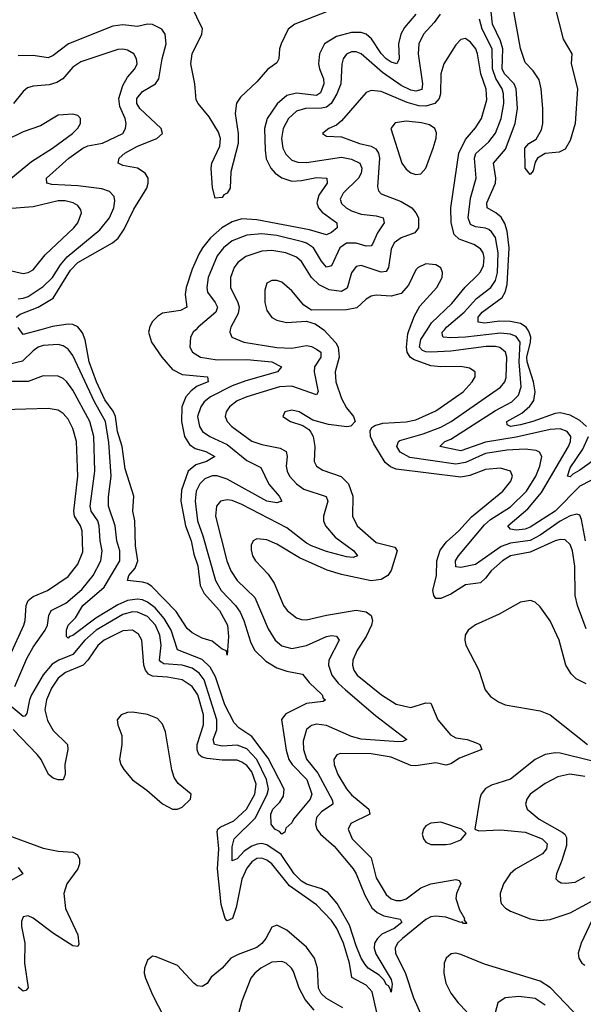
# Model space of a CAD drawing. Header units: inches. Extents: x 1843162 to 1959474, y 907081 to 1016326.
# Tile 60 of 256: x 1867476 to 1869743, y 937285 to 941248. Entities that reach past the tile are written whole.
import ezdxf

# ---------------------------------------------------------------- set-up
doc = ezdxf.new("R2010")
doc.units = ezdxf.units.IN
doc.header["$MEASUREMENT"] = 0
doc.layers.add('B8963', color=7, linetype='Continuous')
doc.layers.add('B8964', color=7, linetype='Continuous')

msp = doc.modelspace()

# ---------------------------------------------------------------- linework, layer by layer
at = {"layer": 'B8963', "color": 5}
for points, elevation in [([(1868183.9, 940000), (1868174, 939990), (1868162.6, 939970), (1868159.7, 939930), (1868171.1, 939910), (1868203.1, 939890), (1868270, 939878.2), (1868390, 939879.8), (1868489.6, 939870.4), (1868529.2, 939850), (1868512.3, 939830), (1868385.4, 939794.6), (1868330, 939773.5), (1868242.7, 939730), (1868218.5, 939710), (1868204, 939690), (1868191.4, 939650), (1868198.5, 939610), (1868211.3, 939590), (1868240.6, 939570), (1868310, 939537.9), (1868390, 939474), (1868445.8, 939445.8), (1868478.3, 939378.3), (1868519.7, 939330), (1868530.2, 939309.8), (1868510, 939303.7), (1868470, 939309.6), (1868310, 939398.2), (1868270, 939411.2), (1868250, 939411.3), (1868220.4, 939399.6), (1868200.3, 939379.7), (1868185.9, 939350), (1868181.9, 939310), (1868190.7, 939230), (1868212.8, 939170), (1868263.9, 938990), (1868286.1, 938950), (1868343.6, 938890), (1868362.9, 938862.9), (1868377.7, 938830), (1868403.9, 938743.9), (1868420.6, 938710), (1868466.1, 938666.1), (1868510, 938639.1), (1868550, 938625.9), (1868613.6, 938613.6), (1868640.4, 938580.4), (1868692.2, 938530), (1868696.9, 938516.9), (1868705.5, 938510), (1868696.2, 938503.8), (1868630, 938495.8), (1868545.8, 938454.2), (1868529, 938431), (1868547.8, 938307.8), (1868558.3, 938270), (1868572.1, 938250), (1868630.4, 938190), (1868650.8, 938130), (1868644, 938110), (1868577.2, 938030), (1868570, 938015.6), (1868546.4, 937993.6), (1868542, 937978), (1868530.4, 937969.6), (1868520.5, 937980.5), (1868502, 937990), (1868486.8, 938010), (1868486.6, 938050), (1868493.7, 938070), (1868522, 938098), (1868537.7, 938122.3), (1868539.6, 938150), (1868475.6, 938275.6), (1868410, 938362.3), (1868357.5, 938397.5), (1868337.9, 938417.9), (1868300.5, 938490), (1868262.8, 938602.8), (1868241.9, 938641.9), (1868210, 938672.3), (1868110.8, 938710.8), (1868085.1, 938790), (1868057.1, 938837.1), (1868020.4, 938880.4), (1867990, 938903.9), (1867970, 938912.9), (1867950, 938915.9), (1867909.9, 938909.9), (1867870, 938892.5), (1867781.3, 938838.7), (1867690, 938768.4), (1867675.4, 938764.6), (1867670, 938758.5), (1867664.4, 938764.4), (1867663.6, 938790), (1867670.6, 938810), (1867699.7, 938840.3), (1867729.6, 938890.4), (1867815.9, 938964.1), (1867877.9, 939070), (1867878.5, 939110), (1867866.2, 939150), (1867859.6, 939210), (1867832.9, 939290), (1867833, 939327), (1867843.5, 939410), (1867834, 939546), (1867820.5, 939630), (1867776.3, 939710), (1867690, 939895.7), (1867670, 939921.4), (1867650, 939935.4), (1867630, 939940.2), (1867570, 939936.2), (1867550, 939929.4), (1867530, 939914.4), (1867486.5, 939873.5), (1867430, 939859.9)], 640), ([(1868322.7, 940000), (1868320.9, 939990), (1868329.2, 939970), (1868377.6, 939950), (1868510, 939928.3), (1868570, 939925.5), (1868630, 939937), (1868650, 939933), (1868670, 939922), (1868686.6, 939910), (1868686.9, 939906.9), (1868687.1, 939890), (1868662.4, 939850), (1868659.9, 939830), (1868676.9, 939750), (1868670, 939737.4), (1868570, 939773), (1868521.5, 939770), (1868389, 939730), (1868350, 939713.5), (1868320.1, 939690), (1868306.1, 939670), (1868302.6, 939650), (1868310.1, 939630), (1868328.7, 939610), (1868410, 939551.5), (1868450, 939537.5), (1868523.4, 939523.4), (1868547.5, 939510), (1868552.3, 939490), (1868547.2, 939450), (1868551.2, 939430), (1868561.8, 939410), (1868590, 939379), (1868618.4, 939358.4), (1868708.4, 939328.4), (1868715.7, 939310), (1868697.5, 939250), (1868698.2, 939230), (1868706.4, 939210), (1868744.7, 939164.7), (1868820.6, 939110), (1868834.7, 939090), (1868817.2, 939082.8), (1868790, 939086.2), (1868710, 939107.1), (1868650, 939129.6), (1868630, 939140.5), (1868550, 939203.1), (1868370, 939295.8), (1868330, 939311.8), (1868310, 939315.6), (1868284, 939310), (1868268.1, 939290), (1868263.1, 939250), (1868308.9, 939070), (1868324.8, 939030), (1868350.7, 938990.7), (1868422.3, 938922.3), (1868475.4, 938795.4), (1868503.2, 938750), (1868530, 938727.3), (1868570, 938717.1), (1868630, 938729.2), (1868710, 938765.6), (1868730, 938768.9), (1868750, 938765.8), (1868760.5, 938750), (1868719.9, 938670), (1868717.7, 938650), (1868732, 938610), (1868757.6, 938577.6), (1868787.1, 938550), (1868907.7, 938447.7), (1869032.7, 938350), (1869017.8, 938342.2), (1868999.7, 938340.4), (1868850, 938352.4), (1868810, 938362), (1868710, 938406.9), (1868670, 938411.7), (1868650, 938407), (1868630, 938390.7), (1868616.8, 938343.2), (1868617.4, 938310), (1868630, 938271.9), (1868675.1, 938215.1), (1868734.8, 938105.2), (1868736, 938090), (1868690, 938059.9), (1868670, 938036.5), (1868665.4, 938010), (1868671.7, 937990), (1868686.5, 937970), (1868740.6, 937920.6), (1868817.5, 937830), (1868829.6, 937810), (1868863.9, 937723.9), (1868892.6, 937672.6), (1868913.9, 937653.9), (1868940.7, 937640.7), (1869006.7, 937626.7), (1869013.5, 937613.5), (1868982.6, 937590), (1868933.2, 937566.8), (1868914.8, 937550), (1868903.6, 937530), (1868901.5, 937510), (1868907.9, 937487.9), (1868970, 937384.4), (1868974.3, 937365.7), (1868970, 937333.2), (1868966.7, 937346.7), (1868959.1, 937359.1), (1868950, 937363.9), (1868942.1, 937382.1), (1868921.3, 937401.3), (1868877.8, 937430), (1868865.3, 937445.3), (1868850, 937469.9), (1868830, 937519.8), (1868803.1, 937603.1), (1868752.7, 937690), (1868714.9, 937734.9), (1868689.7, 937749.7), (1868630, 937768.2), (1868610, 937780.1), (1868580.3, 937810), (1868527.6, 937887.6), (1868470, 937927.1), (1868450, 937931.3), (1868430.5, 937929.5), (1868410, 937921.2), (1868379.3, 937900.7), (1868350, 937869.9), (1868330, 937862.4), (1868330, 937918.8), (1868338.3, 937950), (1868424.9, 938035.1), (1868471.5, 938130), (1868476.5, 938150), (1868469.3, 938190), (1868430.4, 938270), (1868390, 938312.6), (1868350, 938328.3), (1868290, 938323), (1868259.9, 938330), (1868254.5, 938350), (1868269.1, 938390), (1868268.7, 938430), (1868218.2, 938590), (1868197.6, 938617.6), (1868170, 938637), (1868130, 938649.7), (1868054.9, 938654.9), (1868043, 938663), (1868038.8, 938670), (1868044.9, 938730), (1868039.1, 938770), (1868021.7, 938810), (1867990, 938845.4), (1867950, 938862.4), (1867930, 938863.7), (1867890, 938853.8), (1867782.8, 938790), (1867737.1, 938750), (1867690, 938692.1), (1867633.1, 938670), (1867606.9, 938653.1), (1867569.6, 938610.4), (1867523.7, 938530), (1867515, 938510), (1867504.3, 938455.7), (1867495.8, 938444.2), (1867490, 938442.5), (1867433, 938490)], 660), ([(1867560.8, 940000), (1867490, 939980.5), (1867476.4, 940000)], 620), ([(1867996.3, 940000), (1867994.4, 939990), (1868005.7, 939950), (1868047.4, 939890), (1868090, 939839.6), (1868130, 939820.1), (1868231.7, 939810), (1868233.4, 939790), (1868190, 939772.5), (1868165.7, 939754.3), (1868143.8, 939730), (1868128.4, 939690), (1868126.4, 939630), (1868138.8, 939570), (1868158.4, 939538.4), (1868181.9, 939521.9), (1868224.2, 939510), (1868260.2, 939490), (1868226.9, 939470), (1868184.5, 939455.5), (1868153.6, 939430), (1868126.4, 939353.6), (1868124, 939310), (1868143.1, 939210), (1868166.1, 939150), (1868176.7, 939096.7), (1868192.1, 939050), (1868201.2, 938970), (1868218.3, 938938.3), (1868279.7, 938870), (1868311.6, 938810), (1868315.4, 938764.6), (1868310.6, 938689.4), (1868307.2, 938707.2), (1868290, 938713.6), (1868250, 938746.6), (1868210, 938758.3), (1868170, 938779.8), (1868150, 938797.6), (1868105.1, 938865.1), (1868006.9, 938966.9), (1867990, 938978.1), (1867970, 938984.2), (1867909.7, 938990), (1867915.1, 939010), (1867939.7, 939040.3), (1867950.9, 939070), (1867941.6, 939130), (1867938.4, 939230), (1867930.6, 939270), (1867934.6, 939330), (1867899.7, 939439.7), (1867888.3, 939530), (1867868.7, 939590), (1867860.9, 939650), (1867852.2, 939672.2), (1867818.3, 939718.3), (1867785, 939790), (1867755.5, 939870), (1867738.5, 939958.5), (1867727.7, 939987.7), (1867718.3, 940000)], 620), ([(1868699.9, 939999.9), (1868747.6, 939947.6), (1868756.4, 939930), (1868760.9, 939890), (1868744.5, 939830), (1868747.8, 939790), (1868770, 939723.6), (1868790, 939685.8), (1868818.4, 939650), (1868824.9, 939630), (1868808.6, 939611.4), (1868791.6, 939608.4), (1868718, 939618), (1868655.7, 939635.7), (1868599.5, 939670), (1868570, 939676.4), (1868542, 939670), (1868534, 939650), (1868564.9, 939630), (1868614.4, 939614.4), (1868638.7, 939598.7), (1868647.3, 939587.3), (1868656.5, 939570), (1868662.8, 939530), (1868659.8, 939470), (1868670.2, 939450), (1868694.7, 939434.7), (1868769.3, 939409.3), (1868799, 939379), (1868815.4, 939330), (1868815.1, 939250), (1868834, 939210), (1868910, 939143.4), (1868984.4, 939124.4), (1868995, 939110), (1868970, 939030.9), (1868956.6, 939010), (1868930, 938994.3), (1868890, 938988.6), (1868770, 939014.5), (1868712.4, 939032.4), (1868601.8, 939081.8), (1868510, 939136.3), (1868470, 939153.9), (1868430, 939157.8), (1868414.4, 939150), (1868407.1, 939132.9), (1868406.7, 939113.3), (1868412.3, 939090), (1868424.5, 939070), (1868475.4, 939015.4), (1868500, 938980), (1868537, 938890), (1868551.9, 938870), (1868590, 938839.8), (1868610, 938832.8), (1868630, 938832), (1868710, 938851.1), (1868830, 938870.6), (1868870, 938864.1), (1868890, 938850.2), (1868895, 938830), (1868891.6, 938810), (1868870, 938765.7), (1868833.7, 938710), (1868816.1, 938670), (1868814.6, 938650), (1868820.1, 938630), (1868833.9, 938610), (1868930.8, 938530), (1868990, 938492.6), (1869050, 938478.6), (1869110, 938497.8), (1869130, 938496.9), (1869158.2, 938430), (1869209.2, 938369.2), (1869230, 938357.5), (1869275.8, 938350), (1869310, 938338.3), (1869327.1, 938330), (1869334.9, 938310), (1869245.3, 938274.7), (1869210, 938251.9), (1869190, 938247.6), (1869150, 938256.4), (1869070, 938244), (1869050, 938245.2), (1868970, 938279.3), (1868890, 938293.3), (1868766.4, 938293.6), (1868751.7, 938288.3), (1868739.7, 938270), (1868741.5, 938250), (1868755.9, 938210), (1868790, 938152.3), (1868810, 938128.1), (1868880.1, 938070), (1868884.5, 938050), (1868807.8, 938012.2), (1868797.1, 937990), (1868813, 937950), (1868890, 937874.7), (1868910, 937793.2), (1868950, 937726), (1868970, 937709.2), (1868990, 937702.3), (1869010, 937701.8), (1869030, 937708.6), (1869090, 937753.1), (1869130, 937769.8), (1869230, 937787.3), (1869243.5, 937783.5), (1869251.2, 937771.2), (1869233.3, 937730), (1869231.1, 937710), (1869245.2, 937665.2), (1869265.3, 937630), (1869263.4, 937623.4), (1869274.2, 937610), (1869261.6, 937610), (1869256.3, 937616.3), (1869250, 937614.1), (1869190, 937635.8), (1869150, 937639.7), (1869130, 937636.2), (1869110, 937625.3), (1869016.3, 937550), (1868995.5, 937530), (1868987, 937510), (1868988.1, 937490), (1869028.3, 937408.3), (1869059.8, 937310), (1869100.9, 937220.9)], 680), ([(1869755.5, 938795.5), (1869720.2, 938890), (1869710, 938930), (1869708.6, 939048.6), (1869699.7, 939110), (1869690, 939135.9), (1869670, 939153.6), (1869650, 939155.1), (1869630, 939149.9), (1869530, 939104.9), (1869450, 939089.9), (1869417.6, 939070), (1869372.6, 939030), (1869350, 938999.6), (1869330, 938981.6), (1869270, 938972.8), (1869210, 938935.4), (1869170, 938918.5), (1869150, 938918), (1869141.7, 938930), (1869138.2, 938950), (1869153.2, 939010), (1869154, 939070), (1869167.4, 939112.6), (1869193.5, 939146.5), (1869242.7, 939190), (1869293.8, 939246.2), (1869419.2, 939350), (1869451.9, 939390), (1869458.6, 939410), (1869450.9, 939430.9), (1869410, 939442.1), (1869350, 939437.3), (1869286.3, 939413.7), (1869250, 939406), (1868990, 939438), (1868967.3, 939447.3), (1868945.6, 939465.6), (1868900.5, 939540.5), (1868887.6, 939570), (1868886.1, 939593.9), (1868893.1, 939606.9), (1868905, 939615), (1868936.9, 939623.1), (1869030, 939629.7), (1869070, 939636.9), (1869150, 939674), (1869260.5, 939750), (1869296.8, 939790), (1869307.9, 939810), (1869308.3, 939830), (1869285.1, 939845.1), (1869251.2, 939851.2), (1869170.1, 939849.9), (1869130, 939854.2), (1869059.9, 939879.9), (1869046.1, 939890), (1869034.3, 939910), (1869031.8, 939930), (1869037, 939983), (1869043.3, 940000)], 680), ([(1869752.4, 939150), (1869736.5, 939236.5), (1869730, 939252.9), (1869717.8, 939257.8), (1869690, 939251.2), (1869650, 939229), (1869570, 939172.9), (1869530, 939152.1), (1869450, 939140.8), (1869413.2, 939126.8), (1869310, 939055.1), (1869250, 939042.1), (1869230, 939044.8), (1869228.9, 939070), (1869241.4, 939090), (1869345.8, 939214.2), (1869370, 939235.7), (1869450, 939286.3), (1869514.9, 939350), (1869552.7, 939410), (1869568.7, 939450), (1869576.2, 939490), (1869567.1, 939507.1), (1869553.2, 939513.1), (1869510, 939518.5), (1869435.7, 939515.7), (1869350, 939501), (1869270, 939465.6), (1869230, 939459.2), (1869045.6, 939485.6), (1869006.9, 939506.9), (1868993.3, 939530), (1868999.5, 939550), (1869005.7, 939554.3), (1869099.5, 939580.5), (1869170, 939608), (1869211, 939630), (1869410.8, 939769.2), (1869427.4, 939790), (1869432.8, 939807.2), (1869435.7, 939890), (1869429.9, 939910), (1869407.8, 939927.8), (1869390, 939932.5), (1869352.4, 939932.4), (1869210, 939913), (1869130, 939909), (1869110, 939910.2), (1869096.3, 939916.3), (1869084.1, 939930), (1869090, 939960.7), (1869114.8, 940000)], 660), ([(1869773.4, 939393.4), (1869730, 939369.5), (1869630.1, 939270), (1869530, 939205.4), (1869510, 939197.4), (1869473.4, 939193.4), (1869450, 939196.4), (1869440.2, 939210), (1869520.7, 939279.3), (1869575.2, 939344.8), (1869683.8, 939530), (1869691.9, 939550), (1869692.8, 939570), (1869678.6, 939590), (1869650, 939600.5), (1869610, 939598.8), (1869472.6, 939567.4), (1869350, 939547.4), (1869250, 939512), (1869166.6, 939530), (1869185.7, 939550), (1869210, 939559.7), (1869390, 939675.2), (1869455.6, 939710), (1869483, 939737), (1869493.7, 939770), (1869484.8, 939870), (1869489.4, 939949.4), (1869472.8, 939972.8), (1869450, 939981.7), (1869410, 939986.5), (1869270, 939969.5), (1869210, 939966.6), (1869179.1, 939970), (1869176.3, 939976.3), (1869176, 939990), (1869184.3, 940000)], 640), ([(1869756.8, 939610), (1869730, 939633.8), (1869690, 939655.6), (1869650, 939665.8), (1869630, 939663.1), (1869540.2, 939630), (1869490, 939617.1), (1869449.9, 939609.9), (1869436.6, 939616.6), (1869435.8, 939630), (1869495.7, 939664.3), (1869528.2, 939691.8), (1869544.5, 939715.5), (1869550.2, 939750), (1869542.3, 939790), (1869516.9, 939870), (1869516.3, 939890), (1869531.2, 939950), (1869531.6, 939970), (1869526.1, 939990), (1869519.7, 940000)], 620), ([(1867455.9, 938564.1), (1867503.8, 938676.2), (1867530, 938722.7), (1867577.9, 938790), (1867586.9, 938810), (1867592.4, 938850), (1867602, 938870), (1867661.3, 938898.7), (1867725.3, 938954.7), (1867771.2, 939010), (1867802.2, 939070), (1867807.9, 939110), (1867799.6, 939150), (1867795.4, 939210), (1867789.9, 939230), (1867763.5, 939270), (1867759.6, 939290), (1867778.3, 939430), (1867773.4, 939570), (1867758.1, 939630), (1867690, 939756.8), (1867664.9, 939790), (1867650, 939803.4), (1867630, 939812.7), (1867570, 939814.4), (1867510, 939791.2), (1867430, 939791.5)], 660), ([(1867437.7, 938690), (1867492, 938810), (1867497.5, 938830), (1867501.5, 938890), (1867509.9, 938910.1), (1867530, 938925.9), (1867587.1, 938950), (1867670, 939006), (1867710, 939056.1), (1867730, 939106), (1867726.4, 939190), (1867720.7, 939210), (1867696, 939250), (1867693, 939270), (1867709.1, 939410), (1867704.8, 939550), (1867690, 939602.3), (1867670, 939639.8), (1867650, 939662.5), (1867630, 939675.7), (1867590, 939682.9), (1867410, 939677.7)], 680), ([(1869810, 939492.6), (1869730, 939434.3), (1869701.1, 939418.9), (1869690, 939407.2), (1869679.6, 939410), (1869690, 939444.5), (1869741.5, 939518.5), (1869764.3, 939570)], 620), ([(1869754.8, 938574.8), (1869715, 938595), (1869694.4, 938614.4), (1869673.1, 938650), (1869646.1, 938750), (1869610, 938827.8), (1869570, 938885), (1869550, 938902.8), (1869530.6, 938910.6), (1869490, 938903.7), (1869405.2, 938854.8), (1869310, 938812.5), (1869280.2, 938790), (1869267.7, 938770), (1869266, 938750), (1869271.3, 938730), (1869323, 938630), (1869347.9, 938550), (1869370, 938523.2), (1869401.5, 938501.5), (1869429.6, 938489.6), (1869570, 938465.3), (1869610, 938449.7), (1869759.6, 938330)], 720), ([(1868922.4, 937210), (1868894.1, 937334.1), (1868870, 937361.9), (1868812.6, 937392.6), (1868803, 937450), (1868777.9, 937530), (1868751.6, 937590), (1868730, 937622.3), (1868670, 937685.2), (1868561.7, 937761.7), (1868490, 937850.3), (1868470, 937865.2), (1868450, 937872.6), (1868430, 937871.2), (1868410, 937858.7), (1868390, 937831.9), (1868370, 937787.9), (1868346.4, 937673.6), (1868332.2, 937630), (1868310, 937620.2), (1868301.9, 937630), (1868286.5, 937686.5), (1868270.9, 937830), (1868276.4, 937910), (1868270, 937979.5), (1868273.2, 937990), (1868282.2, 937997.8), (1868336.9, 938023.1), (1868388.4, 938070), (1868421.4, 938130), (1868427.3, 938170), (1868410, 938220.4), (1868390, 938246.1), (1868370, 938259.7), (1868350, 938266.7), (1868290, 938266.8), (1868230, 938274.4), (1868210, 938278.7), (1868196.9, 938290), (1868189.5, 938309.5), (1868189.5, 938330), (1868215.7, 938410), (1868215.8, 938450), (1868192.3, 938530), (1868170, 938563.5), (1868128.7, 938590), (1868070, 938601.4), (1868010, 938605.6), (1867994, 938614), (1867981.4, 938630), (1867975.4, 938650), (1867967.6, 938750), (1867954, 938774), (1867930, 938789.9), (1867890, 938787.5), (1867815.1, 938750), (1867790, 938729.3), (1867750, 938670), (1867731.1, 938650), (1867659.6, 938620.4), (1867630, 938597), (1867603.3, 938556.7), (1867583, 938510), (1867577.1, 938470), (1867586.9, 938426.9), (1867610, 938387.1), (1867668, 938330), (1867669.5, 938310), (1867657.2, 938250), (1867658.9, 938210), (1867650, 938188.4), (1867630, 938188.3), (1867610, 938194.9), (1867591.4, 938210), (1867561.5, 938270), (1867545.9, 938290), (1867450, 938390.3)], 680), ([(1869775, 938265), (1869650, 938295.8), (1869630, 938297.1), (1869590, 938290.2), (1869549.6, 938270), (1869450, 938190.8), (1869373.8, 938166.2), (1869350, 938153.7), (1869332.1, 938130), (1869326.9, 938113.1), (1869306.8, 937990), (1869323.2, 937983.2), (1869410, 937986.9), (1869510, 937977.3), (1869578.1, 937950), (1869597.7, 937930), (1869595.8, 937910), (1869578.8, 937890), (1869470, 937828.2), (1869449.6, 937810), (1869422.5, 937770), (1869408.9, 937730), (1869410, 937702), (1869413.4, 937690), (1869430, 937671.1), (1869450, 937659.1), (1869530, 937628.2), (1869570, 937622.1), (1869610, 937625.3), (1869690, 937652.7), (1869790, 937706)], 720), ([(1869750, 938201.6), (1869688.7, 938211.3), (1869640.2, 938199.8), (1869590, 938173.8), (1869530, 938130.7), (1869516.2, 938110), (1869511.3, 938090), (1869517.7, 938070), (1869566, 938030), (1869657.9, 937977.9), (1869669.4, 937969.4), (1869676, 937956), (1869675.7, 937924.3), (1869657.1, 937862.9), (1869634.9, 937810), (1869633.4, 937790), (1869641.1, 937781.1), (1869653.8, 937773.8), (1869671.6, 937771.6), (1869710, 937776.5), (1869750, 937797)], 740), ([(1867360.2, 937990), (1867570, 937912.5), (1867630, 937900.9), (1867690, 937896.9), (1867706.9, 937886.9), (1867715.6, 937870), (1867716.5, 937850), (1867709.3, 937830), (1867665, 937770), (1867653.7, 937730), (1867659.6, 937670), (1867710, 937563.8), (1867714, 937526), (1867710, 937517), (1867690, 937519.8), (1867611.4, 937570), (1867530, 937631.6), (1867510, 937641.3), (1867490, 937637.2), (1867482.8, 937617.2), (1867482.4, 937597.6), (1867495.8, 937530), (1867494.4, 937450), (1867509.4, 937350.6), (1867500.3, 937339.7), (1867490, 937337.2), (1867470, 937353.3)], 680), ([(1867470, 937834.7), (1867488.5, 937810), (1867438.1, 937781.9)], 660), ([(1868775.2, 937270), (1868710, 937307.9), (1868688.2, 937328.2), (1868677.9, 937350), (1868674.5, 937430), (1868661.8, 937470), (1868630, 937514.6), (1868550, 937583.6), (1868510, 937602.6), (1868490, 937594.8), (1868466.5, 937550), (1868450, 937529), (1868430, 937513.2), (1868354.4, 937485.6), (1868325.4, 937470), (1868289.7, 937430.3), (1868245.8, 937394.2), (1868230, 937368.7), (1868210, 937356.2), (1868190, 937359.1), (1868176.2, 937370), (1868110, 937441.3), (1868024.2, 937475.8), (1868010, 937478), (1867990, 937462), (1867977.6, 937430), (1867977.1, 937410), (1867981.3, 937390), (1868010, 937322.3), (1868078.2, 937190)], 720), ([(1869778.1, 937621.9), (1869735.1, 937530), (1869723.3, 937490), (1869725.4, 937470), (1869736.9, 937450), (1869750, 937441.6)], 720), ([(1869730, 937226.9), (1869610.9, 937350.9), (1869570, 937377.9), (1869346.3, 937446.3), (1869250, 937485), (1869230, 937489.8), (1869211.8, 937488.2), (1869191.3, 937470), (1869184.1, 937450), (1869182.5, 937410), (1869190.7, 937370), (1869210.7, 937330), (1869239.2, 937290), (1869274.8, 937254.8)], 720), ([(1868660.6, 937260.6), (1868624, 937304), (1868600.4, 937350), (1868576.9, 937416.9), (1868569.8, 937430), (1868547.8, 937450), (1868530, 937457.5), (1868490, 937454.2), (1868445.4, 937430), (1868421.1, 937410), (1868406, 937390), (1868370, 937297), (1868346.6, 937210)], 740), ([(1869590, 937281.1), (1869550, 937308.3), (1869483.8, 937316.2), (1869429.5, 937310.5), (1869399.6, 937290), (1869388.6, 937250)], 740)]:
    msp.add_lwpolyline(points, dxfattribs=dict(at, elevation=elevation))
at = {"layer": 'B8963', "color": 5, "elevation": 720}
for points in [[(1867930, 938460.2), (1867910, 938459.3), (1867884.4, 938450), (1867867.7, 938430), (1867870.2, 938410), (1867886.8, 938366.8), (1867886.3, 938330), (1867877.1, 938270), (1867882.6, 938250), (1867895, 938230), (1867930, 938188.6), (1867986.9, 938146.9), (1868050, 938091.7), (1868090, 938070.3), (1868110, 938070.3), (1868130, 938078.7), (1868162.4, 938110), (1868166, 938130), (1868113.6, 938173.6), (1868097.1, 938197.1), (1868088.1, 938228.1), (1868061.8, 938381.8), (1868050, 938412.1), (1868030, 938434.5), (1867990, 938451.7)], [(1869170, 938018), (1869130, 938013.5), (1869110, 938002.4), (1869100.9, 937990), (1869095.3, 937970), (1869100.3, 937950), (1869110, 937937), (1869130, 937927.8), (1869190, 937928), (1869210, 937930.2), (1869250, 937946), (1869272, 937972), (1869253.2, 937990)]]:
    msp.add_lwpolyline(points, close=True, dxfattribs=at)
at = {"layer": 'B8964', "color": 5}
for points, elevation in [([(1869519.7, 940000), (1869513.3, 940010), (1869490, 940025.3), (1869450, 940032.9), (1869406.3, 940033.7), (1869346.7, 940026.7), (1869320.8, 940030), (1869320.9, 940050), (1869335.8, 940070), (1869416.5, 940130), (1869428.9, 940151.1), (1869437.5, 940182.5), (1869445.2, 940330), (1869437.2, 940397.2), (1869427.3, 940427.3), (1869412.6, 940452.6), (1869391.8, 940470), (1869356.1, 940490), (1869354.6, 940510), (1869390.3, 940590), (1869391.9, 940610), (1869382.2, 940670), (1869430, 940726.7), (1869469.4, 940830), (1869478, 940890), (1869473.8, 940970), (1869464.5, 940990), (1869425.7, 941030), (1869416.7, 941050), (1869419.6, 941130), (1869410, 941162.9), (1869378.4, 941230), (1869367.8, 941330)], 620), ([(1869626.8, 941306.8), (1869662.1, 941170), (1869697.1, 941110), (1869694.3, 941070), (1869719.7, 940970), (1869710.1, 940830), (1869690, 940760.9), (1869670, 940726.6), (1869646, 940714), (1869590, 940709.5), (1869559.1, 940690), (1869550, 940674), (1869541.2, 940638.8), (1869530, 940624.7), (1869508.9, 940650), (1869508.4, 940730), (1869524.4, 940750), (1869553.1, 940766.9), (1869575, 940805), (1869580.1, 940830), (1869580.3, 940890), (1869573.9, 940970), (1869565.6, 941005.6), (1869541.3, 941041.3), (1869510, 941075), (1869490, 941132.1), (1869458.4, 941310)], 580), ([(1869068.9, 941270), (1869023.8, 941216.2), (1869008.6, 941190), (1868999.2, 941150), (1869002.1, 941090), (1868993.4, 941070), (1868970, 941076.7), (1868950, 941090.4), (1868930, 941111.9), (1868891.2, 941171.2), (1868869.7, 941189.7), (1868850, 941195.7), (1868810, 941196.4), (1868750, 941179.9), (1868702.4, 941150), (1868681.6, 941110), (1868678.3, 941070), (1868681.5, 941050), (1868697.6, 941010), (1868699.6, 940990), (1868686.3, 940953.7), (1868670, 940943.2), (1868590, 940951.7), (1868550, 940942.8), (1868511.3, 940908.7), (1868470.9, 940850), (1868460.4, 940810), (1868462.8, 940722.8), (1868467.8, 940687.8), (1868485.6, 940650), (1868503.6, 940630), (1868530, 940611), (1868570, 940597.2), (1868610, 940599.9), (1868670, 940613.1), (1868711.4, 940610), (1868713.4, 940590), (1868679, 940541), (1868670.5, 940510), (1868678.2, 940490), (1868693, 940473), (1868751, 940430), (1868752.9, 940410), (1868730, 940390.6), (1868710, 940382.3), (1868642, 940402), (1868430, 940442.6), (1868370, 940445.7), (1868330, 940434.1), (1868289.6, 940410), (1868243.9, 940370), (1868210.9, 940330), (1868196.3, 940303.7), (1868170, 940243.5), (1868146, 940170), (1868141.9, 940141.9), (1868147.5, 940090), (1868123.2, 940076.8), (1868050, 940065.9), (1868030, 940053.5), (1868010, 940033.2), (1867998.2, 940010), (1867996.3, 940000)], 620), ([(1868710, 941279.3), (1868582.7, 941230), (1868555.2, 941210), (1868527.4, 941150), (1868521.5, 941130), (1868518.7, 941090), (1868510, 941074), (1868472.6, 941047.4), (1868430, 940997.4), (1868363.9, 940936.1), (1868347.9, 940912.1), (1868342.1, 940870), (1868354.8, 940790), (1868355.2, 940750), (1868324.7, 940635.3), (1868322.3, 940570), (1868310.2, 940550), (1868296.8, 940543.2), (1868290, 940531.6), (1868262, 940530), (1868251.5, 940571.5), (1868246.6, 940650), (1868249.3, 940670), (1868280.7, 940739.3), (1868284, 940770), (1868275.3, 940795.3), (1868237.4, 940857.4), (1868193.7, 940910), (1868185.6, 940925.6), (1868180.1, 940990), (1868164.4, 941070), (1868169.5, 941110), (1868207.9, 941190), (1868210.8, 941210.8), (1868165.4, 941305.4)], 580), ([(1869167.8, 941270), (1869143.9, 941236.1), (1869100.1, 941190), (1869081.1, 941150), (1869078.9, 941110), (1869096.7, 940990), (1869093.4, 940966.6), (1869070, 940960.1), (1869050, 940963.8), (1869010, 940982.3), (1868935.2, 941035.2), (1868850, 941110.5), (1868830, 941118.7), (1868810, 941118.6), (1868790.7, 941109.3), (1868777.6, 941090), (1868771.2, 941068.8), (1868767.2, 940990), (1868751.7, 940950), (1868728.5, 940910), (1868710, 940896.2), (1868690, 940891), (1868624.9, 940890), (1868590, 940879.7), (1868557.5, 940850), (1868535.2, 940810), (1868528.9, 940770), (1868534.4, 940730), (1868545.9, 940705.9), (1868570, 940682.8), (1868594.2, 940674.2), (1868630, 940672.4), (1868770, 940694.1), (1868810, 940686.7), (1868844, 940670), (1868852.4, 940650), (1868849.2, 940630), (1868839, 940610), (1868777.2, 940550), (1868765.7, 940525.7), (1868770, 940508.1), (1868788.7, 940490), (1868810, 940478.8), (1868850, 940464.8), (1868910, 940458.8), (1868938, 940450), (1868942, 940430), (1868914.6, 940390), (1868895.5, 940344.5), (1868890, 940337.7), (1868870, 940335.6), (1868830, 940347.9), (1868790, 940348.3), (1868764, 940330), (1868730, 940257.2), (1868710, 940252.2), (1868690, 940275.8), (1868657.7, 940330), (1868630, 940348.9), (1868613.8, 940353.8), (1868510, 940379.2), (1868450, 940385.9), (1868390, 940379.9), (1868330, 940357.1), (1868295.1, 940330), (1868270, 940297.4), (1868233.9, 940210), (1868228.3, 940170), (1868231.7, 940151.7), (1868262.3, 940110), (1868271.6, 940090), (1868265.4, 940070), (1868193.7, 940010), (1868183.9, 940000)], 640), ([(1869184.3, 940000), (1869192.7, 940010), (1869264, 940070), (1869314, 940126), (1869371.6, 940170), (1869390, 940197.6), (1869398.3, 940230), (1869401, 940310), (1869390, 940370.6), (1869374.4, 940394.4), (1869363, 940403), (1869349.3, 940409.3), (1869310, 940414.1), (1869290, 940423.2), (1869280.1, 940450), (1869289.1, 940530), (1869311.9, 940610), (1869306.2, 940690), (1869310.9, 940709.1), (1869363.6, 940756.4), (1869390, 940791.6), (1869413.3, 940850), (1869423.2, 940910), (1869422.2, 940950), (1869416.7, 940970), (1869391.4, 941011.4), (1869378.5, 941050), (1869376.8, 941130), (1869336.2, 941210), (1869325.7, 941250)], 640), ([(1867461.5, 940050), (1867477.9, 940062.1), (1867550, 940090.4), (1867610, 940127.1), (1867679.8, 940240.2), (1867710, 940269.8), (1867849.3, 940350), (1867871.6, 940368.4), (1867895.3, 940404.6), (1867935.2, 940484.8), (1867987.8, 940570), (1867993.1, 940590), (1867992.2, 940610), (1867981, 940630), (1867949.5, 940649.5), (1867890, 940661.5), (1867872.4, 940670), (1867876.5, 940690), (1867898.9, 940710), (1867950, 940738.8), (1868026.9, 940770), (1868050.8, 940790), (1868045.3, 940810), (1867958.4, 940890), (1867947.3, 940910), (1867947.5, 940930), (1867970, 940958.7), (1868022.5, 940990), (1868036.1, 941010), (1868049.1, 941090), (1868065.3, 941150), (1868061.6, 941190), (1868047.5, 941210), (1868010, 941228.8), (1867990, 941229.4), (1867950, 941221), (1867890, 941227.5), (1867850, 941221.9), (1867671.9, 941150), (1867610, 941103.6), (1867590, 941094.9), (1867530, 941103.7), (1867470, 941102.2)], 620), ([(1869114.8, 940000), (1869132.3, 940027.7), (1869214.5, 940105.5), (1869268.4, 940171.6), (1869319.6, 940220.4), (1869330, 940232.8), (1869341.2, 940258.8), (1869344.7, 940290), (1869340.4, 940310), (1869330, 940326.1), (1869302.5, 940342.5), (1869244.4, 940364.4), (1869223.1, 940383.1), (1869212.2, 940430), (1869209.9, 940489.9), (1869242.1, 940710), (1869270, 940765.5), (1869310, 940812.4), (1869333.1, 940850), (1869354.9, 940925.1), (1869352.5, 940967.5), (1869330.9, 941030), (1869317.9, 941110), (1869310.8, 941130), (1869290, 941157.1), (1869270, 941172), (1869250, 941168.2), (1869230, 941146.3), (1869182.8, 941070), (1869169.6, 941030), (1869169.4, 940950), (1869163.5, 940930), (1869146.5, 940910), (1869110, 940899.4), (1869081.7, 940901.7), (1869034.7, 940914.7), (1868930, 940958.5), (1868890, 940962.4), (1868870, 940954.4), (1868770, 940840.3), (1868750, 940823.1), (1868719.1, 940810), (1868693.4, 940790), (1868710, 940779.5), (1868770, 940776), (1868842.3, 940750), (1868890, 940738.6), (1868907.9, 940727.9), (1868919.4, 940710), (1868923, 940690), (1868914.6, 940574.6), (1868919.4, 940559.4), (1868930, 940546.9), (1869010, 940515.7), (1869052.8, 940490), (1869070.1, 940470), (1869079.6, 940450), (1869080.1, 940410), (1869065.4, 940390), (1869010, 940369.4), (1868982.5, 940350), (1868970, 940324.2), (1868960.1, 940250), (1868950, 940234.5), (1868930, 940231.8), (1868850, 940258.2), (1868830, 940254.1), (1868810.5, 940229.5), (1868793, 940167), (1868770, 940153.3), (1868720.4, 940160.4), (1868680, 940180), (1868649.7, 940209.7), (1868610, 940274.1), (1868590, 940291.7), (1868546.9, 940310), (1868490, 940319.4), (1868450, 940315.9), (1868385.9, 940294.1), (1868353, 940270), (1868338, 940250), (1868324.2, 940210), (1868324.2, 940170), (1868353.2, 940110), (1868358.2, 940090), (1868354.7, 940065.3), (1868324.5, 940010), (1868322.7, 940000)], 660), ([(1867470, 940124.2), (1867490, 940126.3), (1867510, 940134.1), (1867570, 940173.6), (1867607.7, 940210), (1867639.6, 940260.4), (1867667.2, 940292.8), (1867798.6, 940401.4), (1867837.3, 940450), (1867854.1, 940490), (1867858.9, 940518.9), (1867856.4, 940536.4), (1867836.3, 940556.3), (1867806.7, 940566.7), (1867710, 940579.5), (1867604.8, 940584.8), (1867585.1, 940590), (1867583.5, 940610), (1867673, 940690), (1867729.2, 940730.8), (1867750, 940739.5), (1867809.2, 940750.8), (1867890, 940790.2), (1867901.9, 940810), (1867903.6, 940830), (1867900.6, 940850), (1867877.9, 940897.9), (1867874.2, 940930), (1867890, 940982.9), (1867910, 941016.5), (1867939.3, 941050), (1867948, 941070), (1867946, 941090), (1867935.1, 941110), (1867910, 941125.6), (1867890, 941129.8), (1867870, 941127.9), (1867721.7, 941078.3), (1867690, 941056.8), (1867649.7, 941010.3), (1867624.6, 940995.4), (1867594.1, 940985.9), (1867530, 940980.8), (1867507.1, 940972.9), (1867490, 940959.3), (1867451, 940910)], 640), ([(1867417.2, 940590), (1867523.2, 940676.8), (1867607.8, 940730), (1867687.8, 940790), (1867710, 940810.7), (1867719.7, 940830), (1867720.7, 940850), (1867710, 940862), (1867690, 940867.8), (1867630, 940863.5), (1867558.9, 940821.1), (1867490, 940796.5), (1867419, 940761)], 660), ([(1867430, 940239.8), (1867490, 940226.7), (1867510, 940229.6), (1867530, 940241.1), (1867578.1, 940301.9), (1867694, 940410), (1867709.9, 940430), (1867724.6, 940470), (1867722.2, 940482.2), (1867710, 940499.8), (1867691.2, 940511.2), (1867658.2, 940518.2), (1867630, 940518.2), (1867530, 940494.3), (1867426.9, 940486.9)], 660), ([(1869043.3, 940000), (1869064, 940056), (1869085.7, 940094.2), (1869153.8, 940170), (1869175.3, 940210), (1869176.8, 940230), (1869170, 940249.3), (1869150, 940261.1), (1869110, 940265.1), (1869078.7, 940250), (1869070, 940240.5), (1869040.2, 940179.8), (1869010, 940146.3), (1868970, 940135), (1868910, 940138.4), (1868890, 940135.4), (1868870, 940123.2), (1868831.9, 940088.1), (1868790, 940079.3), (1868650, 940079.1), (1868618.7, 940098.7), (1868570, 940156.1), (1868530, 940190.8), (1868510, 940198.5), (1868490, 940198.3), (1868470, 940186.6), (1868461.5, 940158.5), (1868461.8, 940110), (1868470, 940077.1), (1868489.5, 940049.5), (1868510, 940038.8), (1868549.5, 940029.5), (1868630, 940034.9), (1868664.1, 940024.1), (1868699.9, 939999.9)], 680), ([(1867476.4, 940000), (1867470, 940009.1)], 620), ([(1867718.3, 940000), (1867710, 940010.9), (1867690, 940020.5), (1867670, 940022.6), (1867607.2, 940012.8), (1867560.8, 940000)], 620)]:
    msp.add_lwpolyline(points, dxfattribs=dict(at, elevation=elevation))
at = {"layer": 'B8964', "color": 5, "elevation": 680}
msp.add_lwpolyline([(1869030, 940839.6), (1868987, 940833), (1868969.1, 940810), (1869013.6, 940670), (1869030, 940646), (1869050, 940631.8), (1869070, 940624.6), (1869090, 940626.7), (1869109.8, 940650.2), (1869139.4, 940730), (1869150.9, 940770.9), (1869152.1, 940792.1), (1869146.6, 940810), (1869124.7, 940824.7), (1869092.5, 940832.5)], close=True, dxfattribs=at)

doc.saveas('drawing.dxf')
